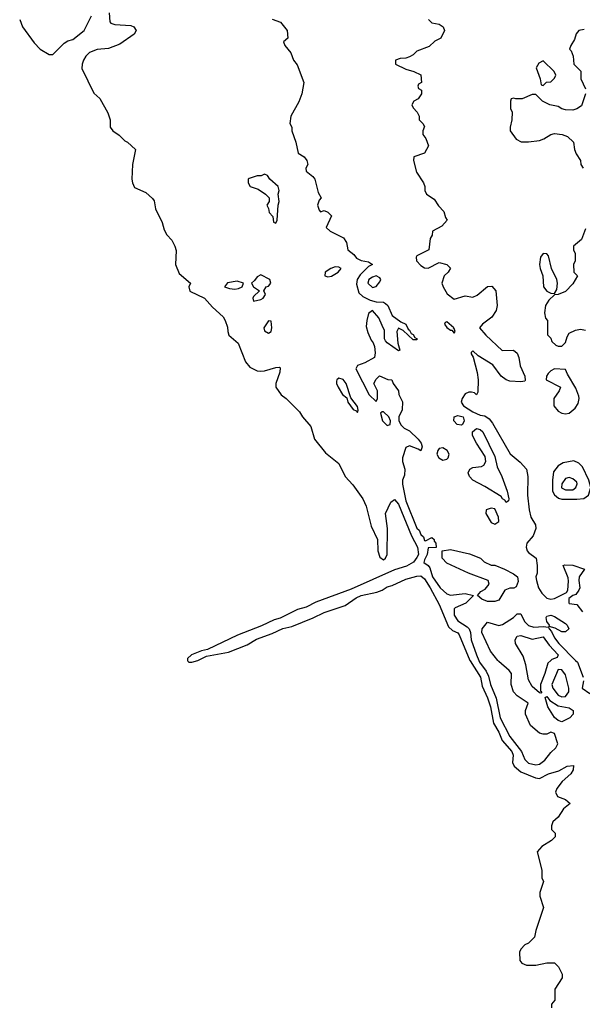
# Model space of a CAD drawing. Header units: inches. Extents: x 2789275 to 2951659, y 860290 to 1033804.
# Tile 205 of 256: x 2913111 to 2916140, y 918149 to 923449. Entities that reach past the tile are written whole.
import ezdxf

# ---------------------------------------------------------------- set-up
doc = ezdxf.new("R2010")
doc.units = ezdxf.units.IN
doc.header["$MEASUREMENT"] = 0
doc.layers.add('C9911', color=7, linetype='Continuous')
doc.layers.add('C9912', color=7, linetype='Continuous')

msp = doc.modelspace()

# ---------------------------------------------------------------- linework, layer by layer
at = {"layer": 'C9911', "color": 2}
for points, elevation in [([(2914015.4, 920000), (2914016, 919996), (2914022, 919990), (2914038, 919990), (2914070, 919999.5), (2914071.1, 920000)], 2), ([(2915535.3, 920000), (2915536.7, 919996.7), (2915591.7, 919910), (2915601.2, 919861.2), (2915630, 919798.8), (2915645.3, 919750), (2915661.2, 919661.2), (2915690, 919613.4), (2915708.9, 919568.9), (2915760.5, 919510), (2915767.3, 919490), (2915764, 919450), (2915774, 919430), (2915810, 919399.1), (2915888, 919368), (2915910, 919364.9), (2915959, 919390), (2916014.2, 919405.8), (2916058, 919430), (2916093.4, 919433.4), (2916090.6, 919410), (2916078.8, 919390), (2916032.5, 919347.5), (2916002.8, 919310), (2915996, 919290), (2916007.5, 919267.5), (2916050, 919250.8), (2916074.8, 919230), (2916039.8, 919200.2), (2916010, 919155.3), (2915982, 919130), (2915974, 919110), (2915974, 919090), (2915994, 919070), (2915994, 919050), (2915974, 919030), (2915921.4, 918998.6), (2915898, 918970), (2915922, 918870), (2915922, 918830), (2915931.3, 918810), (2915911, 918750), (2915911.3, 918730), (2915932, 918670), (2915890, 918546), (2915882, 918510), (2915850, 918478), (2915831.6, 918468.4), (2915810, 918446), (2915802, 918430), (2915803.6, 918383.6), (2915814, 918370), (2915839.6, 918359.6), (2915890, 918358.8), (2915950, 918371.3), (2915990, 918371.3), (2916011.3, 918350), (2916032, 918310), (2916031.6, 918291.6), (2915992, 918230), (2915992, 918170), (2915974, 918150), (2915974, 918130)], 2), ([(2915582.9, 920000), (2915587.1, 919990), (2915622, 919942), (2915634.6, 919914.6), (2915646.2, 919870), (2915675.6, 919795.6), (2915698.5, 919690), (2915750, 919590.4), (2915813.4, 919510), (2915830, 919465.5), (2915850, 919447.4), (2915890, 919438.4), (2915910, 919441.6), (2915937.7, 919462.3), (2915970, 919504.7), (2915998, 919530), (2916008, 919550), (2915990, 919606), (2915970, 919613.2), (2915950, 919602), (2915930, 919602), (2915910, 919608.7), (2915862, 919650), (2915834, 919710), (2915834, 919730), (2915848, 919770), (2915790, 919809.2), (2915769.4, 919830), (2915758, 919870), (2915759, 919930), (2915746.3, 919946.3), (2915690, 919993.2), (2915684.7, 920000)], 6), ([(2915970.7, 920000), (2915955.3, 919984.7), (2915939.3, 919930), (2915914.9, 919870), (2915916, 919836), (2915922, 919830), (2915916.9, 919823.1), (2915910, 919825.2), (2915870, 919859.3), (2915850, 919895.3), (2915836.2, 919976.2), (2915828.8, 920000)], 2), ([(2916104.4, 920000), (2916114.6, 919990), (2916144.2, 919910)], 6), ([(2916146.7, 919890), (2916138.8, 919850), (2916181, 919821)], 6)]:
    msp.add_lwpolyline(points, dxfattribs=dict(at, elevation=elevation))
for points, elevation in [([(2916010, 919951.3), (2915976.4, 919870), (2915982, 919850), (2916010, 919812.2), (2916030, 919804.4), (2916050, 919806.3), (2916067.8, 919830), (2916067.8, 919850), (2916050, 919922), (2916030, 919949.3)], 6), ([(2916030, 919669.6), (2916010, 919677), (2915990, 919693.2), (2915955.1, 919750), (2915940.2, 919799.8), (2915950, 919804.7), (2915964.5, 919784.5), (2916010, 919754.9), (2916070, 919744), (2916090.6, 919730), (2916090.4, 919710), (2916073.4, 919690)], 2)]:
    msp.add_lwpolyline(points, close=True, dxfattribs=dict(at, elevation=elevation))
at = {"layer": 'C9912', "color": 2}
for points, elevation in [([(2913111.3, 923450), (2913126, 923410), (2913190, 923324.7), (2913222, 923290), (2913270, 923262), (2913290, 923262), (2913350, 923322.8), (2913370, 923334.8), (2913398, 923342), (2913459, 923390), (2913497.2, 923470)], 2), ([(2913593.7, 923486.3), (2913596.9, 923436.9), (2913602, 923430), (2913623.5, 923423.5), (2913710, 923418), (2913726, 923410), (2913738.8, 923390), (2913727.3, 923370), (2913650, 923316.2), (2913590, 923293.2), (2913528.4, 923288.4), (2913488, 923272), (2913468, 923252), (2913454.8, 923230), (2913446.8, 923210), (2913446.4, 923186.4), (2913510, 923054), (2913543.6, 923023.6), (2913586.4, 922946.4), (2913598, 922910), (2913598, 922870), (2913612, 922850), (2913646.8, 922826.8), (2913676.9, 922796.9), (2913692, 922790), (2913734, 922750), (2913718.8, 922670), (2913714.8, 922590), (2913718.8, 922570), (2913730, 922546), (2913790, 922518), (2913826.4, 922486.4), (2913834.4, 922474.4), (2913842.8, 922430), (2913877.5, 922357.5), (2913890, 922318), (2913904, 922290), (2913930, 922261), (2913947.3, 922230), (2913953, 922207), (2913951, 922130), (2913970, 922082), (2914030.8, 922030.8), (2914022.8, 922010), (2914028.1, 921988.1), (2914106.8, 921950), (2914150, 921901), (2914206, 921850), (2914218, 921830), (2914230, 921794), (2914231, 921770), (2914238, 921750), (2914287.3, 921707.3), (2914326.4, 921606.4), (2914350, 921578.8), (2914390, 921558.8), (2914410, 921557.3), (2914430, 921559.1), (2914490, 921577.3), (2914510, 921578), (2914514.4, 921574.4), (2914511.1, 921551.1), (2914490.8, 921490), (2914490.8, 921470), (2914518.8, 921430), (2914546.8, 921410), (2914618.4, 921338.4), (2914634, 921310), (2914678, 921258), (2914699.1, 921190), (2914757, 921117), (2914830, 921058.8), (2914862.8, 920990), (2914904.1, 920944.1), (2914959.1, 920870), (2914976.3, 920830), (2915002.8, 920722.8), (2915038, 920650), (2915039.3, 920590), (2915050, 920556), (2915070, 920542), (2915081.2, 920550), (2915089.4, 920570), (2915091.6, 920710), (2915081.3, 920790), (2915110, 920850.7), (2915130, 920865.5), (2915150, 920840.5), (2915221.5, 920670), (2915252.4, 920610), (2915257.6, 920570), (2915250, 920554), (2915230.8, 920529.2), (2915193.3, 920506.7), (2915130, 920486.8), (2914896, 920384), (2914705.9, 920314.1), (2914652.9, 920287.1), (2914606.7, 920273.3), (2914512.9, 920227.1), (2914481.4, 920218.6), (2914413.7, 920186.3), (2914284.6, 920135.4), (2914121.7, 920058.3), (2914090, 920051.2), (2914036, 920030), (2914014, 920010), (2914015.4, 920000)], 2), ([(2914470, 923451), (2914516, 923436), (2914551.3, 923391.3), (2914554, 923350), (2914532, 923330), (2914538, 923310), (2914571, 923271), (2914584.7, 923230), (2914605.4, 923205.4), (2914641, 923110), (2914630.6, 923049.4), (2914613.4, 923006.6), (2914571, 922930), (2914566, 922890), (2914576, 922870), (2914576, 922850), (2914597.3, 922790), (2914610.8, 922730.8), (2914642, 922710), (2914658, 922690), (2914662, 922670), (2914652, 922650), (2914652.7, 922632.7), (2914690, 922604.7), (2914701, 922590), (2914718, 922518), (2914734, 922490), (2914723.6, 922476.4), (2914714, 922450), (2914723.6, 922423.6), (2914730, 922414), (2914750, 922422), (2914770, 922412), (2914790, 922392), (2914762, 922330), (2914782, 922310), (2914854, 922274), (2914871.3, 922250), (2914878, 922210), (2914910, 922184), (2914924.5, 922164.5), (2914950, 922152), (2914990, 922146), (2915010.7, 922130.7), (2914990, 922119.3), (2914943.9, 922076.1), (2914929, 922051), (2914924.4, 922024.4), (2914938, 921978), (2914958, 921958), (2914998, 921938), (2915030, 921930.3), (2915070, 921928), (2915081.3, 921921.3), (2915093.4, 921910), (2915116.5, 921856.5), (2915162.5, 921822.5), (2915190.4, 921810.4), (2915202.8, 921782.8), (2915210, 921778), (2915219.6, 921759.6), (2915230, 921754.8), (2915238, 921738), (2915251.3, 921730), (2915250, 921726), (2915230, 921725.2), (2915176.5, 921776.5), (2915150, 921788), (2915141, 921770), (2915147.5, 921707.5), (2915158, 921670), (2915150, 921666), (2915089.4, 921710), (2915080.7, 921720.7), (2915075.6, 921730), (2915074.9, 921774.9), (2915063, 921803), (2915043.9, 921843.9), (2915010, 921884), (2914990, 921868), (2914979.3, 921830), (2914976.7, 921796.7), (2914984.7, 921764.7), (2915003.4, 921723.4), (2915014.8, 921710), (2915021, 921690), (2915024.7, 921655.3), (2915022, 921630), (2914970, 921602), (2914930, 921588), (2914921, 921570), (2914992, 921430), (2915030, 921394), (2915038, 921410), (2915038, 921450), (2915018, 921490), (2915030, 921514), (2915048.4, 921531.6), (2915092.7, 921512.7), (2915114, 921510), (2915122, 921490), (2915151.3, 921450), (2915152, 921432), (2915171.3, 921391.3), (2915170.9, 921349.1), (2915152, 921310), (2915152, 921290), (2915165.4, 921265.4), (2915182, 921250), (2915210, 921234.8), (2915256.3, 921190), (2915272.7, 921170), (2915277.3, 921150), (2915270, 921128), (2915257.2, 921137.2), (2915210, 921154), (2915190, 921146), (2915171.3, 921090), (2915171.3, 921070), (2915184.7, 921030), (2915183.6, 920996.4), (2915172, 920970), (2915172, 920948), (2915190, 920858), (2915250, 920711), (2915261.1, 920701.1), (2915270, 920678), (2915284.5, 920664.5), (2915290, 920644.7), (2915296.4, 920643.6), (2915330, 920662), (2915342, 920650), (2915342, 920642), (2915352, 920630), (2915352.7, 920607.3), (2915310, 920606), (2915305.3, 920570), (2915290, 920542), (2915287.1, 920527.1), (2915310.5, 920510.5), (2915318.6, 920498.6), (2915334, 920450), (2915374.9, 920390), (2915410, 920358.4), (2915430.4, 920350.4), (2915510, 920360.5), (2915554, 920350), (2915512.8, 920307.2), (2915456.4, 920283.6), (2915450, 920277.2), (2915450, 920242.8), (2915470, 920212.4), (2915521.2, 920181.2), (2915530.6, 920170), (2915538.4, 920150), (2915542, 920110), (2915570.5, 920029.5), (2915582.9, 920000)], 6), ([(2915312, 923450), (2915330, 923432), (2915370, 923424.7), (2915390.9, 923410.9), (2915398, 923390), (2915378, 923350), (2915346.4, 923333.6), (2915315.3, 923304.7), (2915250, 923279), (2915230, 923259), (2915210, 923249), (2915190, 923242), (2915159.6, 923240.4), (2915134, 923230), (2915134, 923210), (2915190, 923182), (2915234, 923170), (2915271.6, 923151.6), (2915274, 923110), (2915258, 923102), (2915254, 923090), (2915258, 923078), (2915274, 923070), (2915274, 923050), (2915256.9, 923023.1), (2915234, 923010), (2915222, 922990), (2915230, 922974), (2915251.6, 922951.6), (2915262, 922930), (2915262, 922910), (2915282, 922890), (2915290, 922874), (2915282, 922850), (2915282, 922830), (2915298, 922810), (2915311.3, 922770), (2915291.3, 922730), (2915234, 922710), (2915232, 922690), (2915247.1, 922627.1), (2915284.7, 922570), (2915292, 922550), (2915292, 922530), (2915302, 922510), (2915342, 922482), (2915366.4, 922446.4), (2915395.3, 922415.3), (2915403.6, 922383.6), (2915412, 922370), (2915383.6, 922336.4), (2915334, 922310), (2915331.6, 922288.4), (2915322, 922270), (2915314, 922210), (2915250, 922178), (2915246, 922170), (2915247.7, 922150), (2915270, 922124.9), (2915290, 922113.4), (2915310, 922110.7), (2915370, 922141), (2915410, 922131), (2915430, 922112), (2915418, 922090), (2915396, 922070), (2915384.7, 922030), (2915391, 922010), (2915413.4, 921973.4), (2915450, 921944.7), (2915510, 921962), (2915550, 921954.9), (2915574.5, 921965.5), (2915630, 922011.8), (2915653.9, 922013.9), (2915674, 921990), (2915681.7, 921910), (2915676.7, 921883.3), (2915652.8, 921847.2), (2915602.8, 921810), (2915587.3, 921790), (2915620.7, 921750), (2915708.2, 921668.2), (2915770, 921670.4), (2915790, 921654), (2915798.9, 921630), (2915806.3, 921586.3), (2915830.5, 921530), (2915833.4, 921506.6), (2915830, 921502), (2915810, 921499.5), (2915750, 921502.4), (2915729.7, 921509.7), (2915703.7, 921530), (2915659, 921590), (2915579, 921639), (2915550, 921666), (2915542, 921658), (2915542, 921650), (2915552.7, 921632.7), (2915574.8, 921550), (2915578.8, 921510), (2915576.9, 921443.1), (2915570, 921428.7), (2915559.3, 921439.3), (2915543.2, 921443.2), (2915530, 921444.5), (2915510, 921435.1), (2915493.7, 921410), (2915488.7, 921390), (2915500.4, 921370), (2915550, 921337.6), (2915590, 921319.1), (2915616.3, 921316.3), (2915639.3, 921299.3), (2915657.6, 921277.6), (2915752.5, 921112.5), (2915806, 921066), (2915839.3, 921030), (2915846.4, 920990), (2915845.3, 920890), (2915854.9, 920810), (2915863.8, 920770), (2915887.7, 920730), (2915890.5, 920710.5), (2915875.5, 920670), (2915841.6, 920630), (2915838.4, 920610), (2915843, 920590), (2915850, 920580.7), (2915891, 920550), (2915897.3, 920510), (2915896.3, 920470), (2915890.5, 920450), (2915893, 920430), (2915904.4, 920390), (2915921.4, 920361.4), (2915950, 920334.9), (2915970, 920328.7), (2915990, 920332.2), (2916055.1, 920364.9), (2916062.5, 920377.5), (2916066.5, 920426.5), (2916064.8, 920444.8), (2916038, 920510), (2916045.6, 920514.4), (2916090, 920512.7), (2916151.3, 920490), (2916122.8, 920450), (2916120.7, 920430), (2916126, 920390), (2916122, 920378), (2916106, 920354), (2916090, 920348.7), (2916067.3, 920332.7), (2916066.8, 920310), (2916070, 920306), (2916110, 920301), (2916140.5, 920260.5)], 10), ([(2916150, 923395.3), (2916122, 923390), (2916107.1, 923372.9), (2916098, 923342), (2916078, 923310), (2916072, 923290), (2916081, 923281), (2916091.6, 923251.6), (2916094, 923210), (2916131.6, 923171.6), (2916132, 923130), (2916156.9, 923076.9)], 14), ([(2916158, 923050), (2916135.3, 922984.7), (2916111.6, 922968.4), (2916090, 922962), (2916050, 922964), (2916029.3, 922969.3), (2916010, 922982), (2915966, 922990), (2915926, 923010), (2915890, 923046), (2915870, 923046), (2915816.9, 923023.1), (2915782, 923022), (2915770, 923026), (2915758, 923022), (2915754, 923010), (2915754, 922970), (2915762, 922950), (2915761, 922910), (2915751.3, 922870), (2915752, 922850), (2915784.9, 922804.9), (2915810.8, 922790.8), (2915850, 922790.7), (2915910, 922798.8), (2915932.9, 922807.1), (2915970, 922831), (2915990, 922836), (2916030.9, 922830.9), (2916059.8, 922819.8), (2916092, 922790), (2916098, 922750), (2916107.1, 922727.1), (2916131.3, 922690), (2916132, 922670), (2916144.7, 922650)], 14), ([(2916158, 922322), (2916135.3, 922264.7), (2916092, 922230), (2916092, 922210), (2916102, 922190), (2916102, 922150), (2916092, 922130), (2916094, 922090), (2916114, 922070), (2916090, 922026), (2916050, 921986), (2916011.1, 921968.9), (2915990, 921968), (2915960.4, 921939.6), (2915942.8, 921910), (2915936, 921870), (2915942.8, 921842.8), (2915952, 921830), (2915952.7, 921752.7), (2915970, 921734), (2915976, 921716), (2915996.9, 921696.9), (2916010, 921691.3), (2916030, 921692), (2916049, 921711), (2916058, 921742), (2916070, 921762), (2916103.1, 921776.9), (2916130, 921782), (2916156.9, 921776.9)], 14), ([(2914071.1, 920000), (2914116.9, 920023.1), (2914235.3, 920044.7), (2914336.2, 920083.8), (2914385.6, 920114.4), (2914470, 920144.9), (2914528, 920172), (2914576.9, 920183.1), (2914691.8, 920228.2), (2914750, 920258.2), (2914863.8, 920296.2), (2914923.5, 920336.5), (2914950, 920348.9), (2915033.5, 920366.5), (2915062.4, 920377.6), (2915090, 920395.8), (2915117.1, 920402.9), (2915190, 920436.9), (2915250, 920454), (2915270, 920455.3), (2915290, 920438), (2915322, 920390), (2915370, 920301), (2915420.5, 920180.5), (2915441.4, 920161.4), (2915470, 920147.3), (2915477.4, 920137.4), (2915535.3, 920000)], 2), ([(2915684.7, 920000), (2915646, 920050), (2915599, 920150), (2915601.2, 920170), (2915630, 920206), (2915690, 920187.3), (2915710, 920193.4), (2915769.2, 920230), (2915789.6, 920250.4), (2915810, 920250.5), (2915828.7, 920208.7), (2915850, 920187), (2915878.7, 920178.7), (2915930, 920182.6), (2915958.8, 920178.8), (2915961, 920170), (2915975.2, 920155.2), (2915990, 920120.4), (2916013.1, 920090), (2916104.4, 920000)], 6), ([(2915828.8, 920000), (2915822, 920022), (2915780.9, 920090), (2915779.3, 920110), (2915790, 920130.7), (2915810, 920133), (2915870, 920114.4), (2915930, 920126.8), (2915961.4, 920081.4), (2916010.5, 920030), (2916005.4, 920014.6), (2915975.3, 920004.7), (2915970.7, 920000)], 2)]:
    msp.add_lwpolyline(points, dxfattribs=dict(at, elevation=elevation))
for points, elevation in [([(2915930, 923228), (2915905.4, 923214.6), (2915892, 923190), (2915914, 923130), (2915918, 923098), (2915930, 923094), (2915948, 923112), (2915970, 923114), (2915990, 923134), (2915998, 923150), (2915988, 923170)], 14), ([(2914430, 922618), (2914411.6, 922608.4), (2914390, 922608), (2914346, 922594), (2914342, 922590), (2914342, 922570), (2914351.6, 922551.6), (2914396, 922536), (2914434, 922510), (2914454, 922490), (2914454, 922470), (2914442, 922450), (2914451.6, 922431.6), (2914454, 922410), (2914474, 922390), (2914478, 922358), (2914490, 922354), (2914498, 922370), (2914502, 922450), (2914508, 922470), (2914502, 922510), (2914508, 922530), (2914502, 922550), (2914458, 922590), (2914446, 922610)], 6), ([(2915930, 922189.3), (2915915.5, 922170), (2915910.5, 922130), (2915913, 922110), (2915928, 922070), (2915930.5, 922010.5), (2915950, 921986.8), (2915970, 921976), (2915990, 921974), (2916003.1, 921996.9), (2916006, 922030), (2916002.7, 922050), (2915975.1, 922110), (2915957.6, 922177.6), (2915950, 922189)], 14), ([(2914810, 922118), (2914786, 922110), (2914756, 922090), (2914754, 922070), (2914770, 922064.7), (2914790, 922067.3), (2914825.2, 922090), (2914842, 922110), (2914830, 922117.2)], 6), ([(2914410, 922075.1), (2914390, 922065.1), (2914375.8, 922044.2), (2914359.1, 922030), (2914370.5, 922010.5), (2914402, 921990), (2914370, 921958), (2914366, 921950), (2914370, 921934), (2914410, 921942.8), (2914422, 921950), (2914435.3, 921970), (2914426, 921990), (2914438, 922010), (2914450, 922014.8), (2914462.7, 922030), (2914458, 922050)], 6), ([(2915030, 922069), (2915010, 922062.7), (2914991, 922050), (2914986.4, 922030), (2915010, 922006.8), (2915030, 922012), (2915050, 922038), (2915056, 922050), (2915050, 922059)], 10), ([(2914281.6, 922041.6), (2914230, 922031.5), (2914214.8, 922010), (2914241.1, 922001.1), (2914270, 921998.7), (2914290, 922002.4), (2914309, 922010), (2914316, 922030)], 6), ([(2914450, 921828), (2914426, 921790), (2914430, 921774), (2914450, 921762), (2914466, 921770), (2914468, 921790), (2914466, 921826)], 6), ([(2915410, 921822), (2915402, 921818), (2915398, 921810), (2915410, 921792), (2915430, 921778), (2915438, 921778), (2915450, 921762), (2915455.3, 921770), (2915450, 921786), (2915446, 921786), (2915448, 921790)], 10), ([(2915990, 921569), (2915970, 921559), (2915955.9, 921544.1), (2915947.3, 921530), (2915946, 921510), (2916022, 921470), (2916016, 921450), (2915987.3, 921410), (2915987.7, 921370), (2916010, 921340.7), (2916030, 921330.5), (2916050, 921326.8), (2916070, 921330.7), (2916102.5, 921357.5), (2916117.5, 921382.5), (2916123.7, 921410), (2916121.5, 921421.5), (2916105.2, 921465.2), (2916060.2, 921540.2), (2916050, 921566)], 14), ([(2914830, 921519), (2914818, 921510), (2914816.9, 921503.1), (2914816, 921490), (2914826, 921470), (2914850, 921432), (2914872.7, 921412.7), (2914878, 921390), (2914906, 921350), (2914923.6, 921343.6), (2914930, 921334), (2914934, 921346), (2914930, 921366), (2914893.6, 921413.6), (2914869, 921490), (2914851.9, 921511.9)], 6), ([(2915070, 921338), (2915062, 921338), (2915054, 921330), (2915064.7, 921290), (2915090, 921264.7), (2915106, 921270), (2915108, 921290), (2915098, 921310)], 6), ([(2915490, 921266.6), (2915466, 921270), (2915449.3, 921290), (2915449.5, 921310.5), (2915470, 921318), (2915498.8, 921310), (2915504, 921290), (2915496, 921270)], 6), ([(2915730, 920849.3), (2915723.2, 920863.2), (2915710, 920869.4), (2915702.5, 920882.5), (2915616.2, 920936.2), (2915550, 920969.5), (2915533.2, 920990), (2915526, 921010), (2915535.3, 921030), (2915550, 921037.3), (2915596.6, 921043.4), (2915609.6, 921050.4), (2915620.9, 921070), (2915617.2, 921097.2), (2915570, 921169), (2915549.6, 921210), (2915549.6, 921230.4), (2915570, 921247.3), (2915590, 921242), (2915604, 921230), (2915670, 921098), (2915682.4, 921042.4), (2915707.3, 920990), (2915736.3, 920910), (2915744.7, 920870), (2915742, 920858)], 6), ([(2915390, 921143.7), (2915370, 921140.9), (2915361.6, 921130), (2915357.6, 921110), (2915367, 921090), (2915390, 921078.4), (2915410, 921083), (2915418, 921090), (2915423.7, 921110), (2915412.7, 921130)], 10), ([(2916094, 921074), (2916036.5, 921063.5), (2916010, 921047.3), (2915984.8, 921015.2), (2915979.1, 920970), (2915980.2, 920910), (2915990.2, 920890.2), (2916012.2, 920872.2), (2916030, 920867), (2916110, 920867.3), (2916149.1, 920870.9), (2916174, 920890), (2916185.2, 920930), (2916176, 920970), (2916140.9, 921040.9), (2916122, 921062)], 14), ([(2916070, 920984), (2916050, 920979), (2916030.8, 920950), (2916029, 920929), (2916050, 920917.1), (2916090, 920917.6), (2916105.1, 920930), (2916112.8, 920950), (2916110, 920959), (2916090, 920977.2)], 18), ([(2915650, 920819.3), (2915622, 920810), (2915621, 920790), (2915650, 920741.6), (2915670, 920733), (2915690, 920747.3), (2915689.4, 920770), (2915670, 920815.1)], 10), ([(2915650, 920512), (2915670, 920512), (2915722, 920490), (2915770, 920466), (2915791.3, 920450), (2915795.3, 920424.7), (2915783.6, 920396.4), (2915771.1, 920388.9), (2915750, 920388.7), (2915722.8, 920377.2), (2915690, 920324), (2915670, 920317.2), (2915630, 920317.2), (2915599, 920330), (2915575.3, 920350), (2915594, 920370), (2915616.6, 920383.4), (2915639, 920410), (2915633.2, 920430), (2915528, 920470), (2915410, 920524), (2915386, 920550), (2915386, 920590), (2915430, 920597.3), (2915533.4, 920573.4), (2915592, 920550), (2915611.1, 920531.1)], 6), ([(2916030, 920152.7), (2915993.6, 920173.6), (2915962, 920182), (2915964, 920190), (2915949.4, 920209.4), (2915945.2, 920230), (2915950, 920238), (2915970, 920244), (2915990, 920236.3), (2916050, 920198.8), (2916058.8, 920190), (2916066.8, 920170), (2916050, 920153.2)], 6)]:
    msp.add_lwpolyline(points, close=True, dxfattribs=dict(at, elevation=elevation))

doc.saveas('drawing.dxf')
